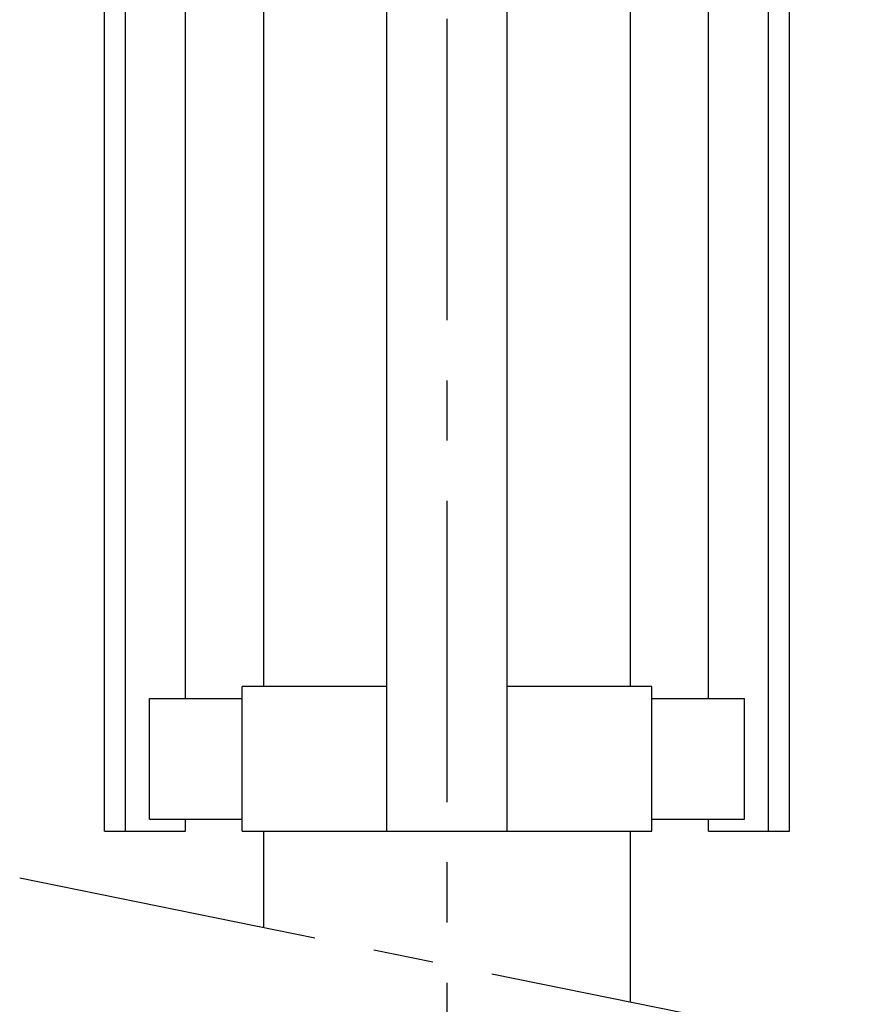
# Model space of a CAD drawing. Header units: millimetres. Extents: x 0 to 5940, y 0 to 4200.
# Tile 60 of 62: x 4726 to 4903, y 2791 to 2996. Entities that reach past the tile are written whole.
import ezdxf

# ---------------------------------------------------------------- set-up
doc = ezdxf.new("R2010")
doc.units = ezdxf.units.MM
doc.header["$LTSCALE"] = 50
doc.linetypes.add('MITTE', pattern=[2, 1.25, -0.25, 0.25, -0.25])
for name, color, linetype in [('01-LINIE-025', 1, 'CONTINUOUS'), ('02-LINIE-035', 2, 'CONTINUOUS'), ('05-ACHSE', 1, 'MITTE')]:
    doc.layers.add(name, color=color, linetype=linetype)

# ---------------------------------------------------------------- blocks, each defined once
blk = doc.blocks.new('Hubmagnet_01')
at = {"layer": '02-LINIE-035'}
for p, q in [((-71.07, 207.5), (-71.07, 641.5)), ((-12.5, 207.5), (-12.5, 641.5)), ((12.5, 207.5), (12.5, 641.5)), ((71.07, 207.5), (71.07, 641.5)), ((-66.74, 207.5), (-66.74, 616.5)), ((66.74, 207.5), (66.74, 616.5)), ((-54.24, 235), (-54.24, 460)), ((54.24, 235), (54.24, 460)), ((-38.05, 237.5), (-38.05, 457.5)), ((38.05, 237.5), (38.05, 457.5)), ((-12.5, 237.5), (-42.5, 237.5)), ((-42.5, 207.5), (-42.5, 237.5)), ((42.5, 237.5), (12.5, 237.5)), ((42.5, 207.5), (42.5, 237.5)), ((-61.74, 210), (-61.74, 235)), ((-61.74, 235), (-42.5, 235)), ((42.5, 235), (61.74, 235)), ((61.74, 210), (61.74, 235)), ((-61.74, 210), (-42.5, 210)), ((-54.24, 207.5), (-54.24, 210)), ((42.5, 210), (61.74, 210)), ((54.24, 207.5), (54.24, 210)), ((-71.07, 207.5), (-66.74, 207.5)), ((-66.74, 207.5), (-54.24, 207.5)), ((-42.5, 207.5), (-12.5, 207.5)), ((-38.05, 187.52), (-38.05, 207.5)), ((-12.5, 207.5), (12.5, 207.5)), ((12.5, 207.5), (42.5, 207.5)), ((38.05, 172.09), (38.05, 207.5)), ((54.24, 207.5), (66.74, 207.5)), ((66.74, 207.5), (71.07, 207.5))]:
    blk.add_line(p, q, dxfattribs=at)

msp = doc.modelspace()

# ---------------------------------------------------------------- linework, layer by layer
at = {"layer": '05-ACHSE'}
for p, q in [((4814.46, 1833.3), (4814.46, 3982.37)), ((4725.77, 2817.56), (4903.14, 2781.6))]:
    msp.add_line(p, q, dxfattribs=at)

# ---------------------------------------------------------------- block references
at = {"layer": '01-LINIE-025'}
msp.add_blockref('Hubmagnet_01', (4814.46, 2619.78), dxfattribs=at)

doc.saveas('drawing.dxf')
